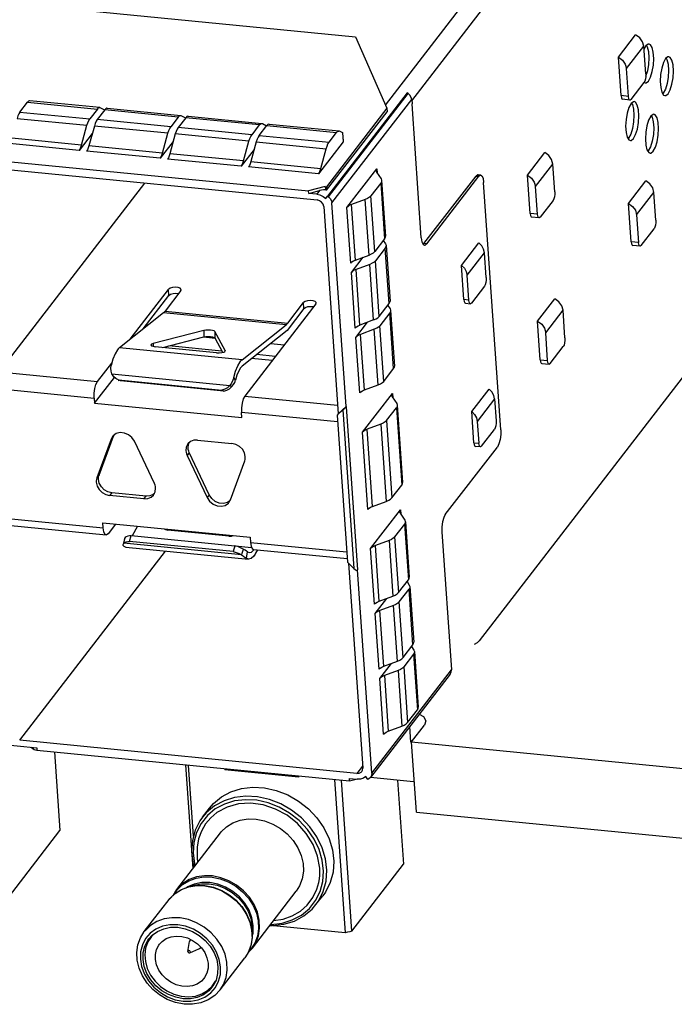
# Model space of a CAD drawing. Extents: x 0 to 1189, y 0 to 841.
# Tile 30 of 50: x 581 to 606, y 352 to 390. Entities that reach past the tile are written whole.
import ezdxf

# ---------------------------------------------------------------- set-up
doc = ezdxf.new("R2010")
doc.units = 0
doc.header["$LTSCALE"] = 65.395
doc.layers.get('0').update_dxf_attribs({"linetype": 'CONTINUOUS'})

msp = doc.modelspace()

# ---------------------------------------------------------------- linework, layer by layer
at = {"color": 7, "linetype": 'CONTINUOUS'}
for p, q in [((594.74, 386.559), (608.493, 404.393)), ((595.751, 386.725), (608.994, 403.898)), ((546.383, 393.806), (593.596, 389.178)), ((593.596, 389.178), (594.795, 386.434)), ((603.675, 388.395), (604.339, 389.256)), ((603.986, 387.956), (604.65, 388.817)), ((604.724, 387.755), (604.65, 388.817)), ((604.732, 388.826), (604.659, 388.692)), ((604.75, 388.84), (604.783, 388.789)), ((604.783, 388.789), (604.828, 388.609)), ((603.778, 386.921), (603.675, 388.395)), ((605.508, 388.355), (605.54, 388.303)), ((605.54, 388.303), (605.586, 388.123)), ((604.06, 386.894), (603.986, 387.956)), ((604.788, 387.868), (604.721, 387.651)), ((604.657, 387.423), (604.159, 386.777)), ((604.66, 387.428), (604.706, 387.407)), ((604.706, 387.407), (604.737, 387.41)), ((604.737, 387.41), (604.826, 387.48)), ((605.299, 387.235), (605.344, 387.053)), ((595.572, 387.031), (592.514, 383.066)), ((592.554, 383.037), (595.612, 387.001)), ((595.612, 387.002), (595.572, 387.031)), ((604.06, 386.894), (603.778, 386.921)), ((605.344, 387.053), (605.411, 386.945)), ((605.396, 387.012), (605.378, 386.998)), ((605.411, 386.945), (605.464, 386.921)), ((580.718, 386.292), (581.008, 386.668)), ((581.008, 386.668), (583.69, 386.405)), ((583.787, 386.464), (581.104, 386.727)), ((583.786, 386.464), (583.812, 386.456)), ((583.812, 386.456), (583.97, 386.373)), ((584.014, 386.419), (583.973, 386.378)), ((584.069, 386.436), (586.893, 386.16)), ((594.795, 386.434), (592.476, 383.428)), ((592.691, 382.803), (595.748, 386.768)), ((594.795, 386.434), (594.805, 386.295)), ((595.748, 386.768), (595.76, 386.602)), ((596.117, 381.47), (595.76, 386.602)), ((604.119, 386.752), (603.836, 386.78)), ((604.251, 386.689), (604.162, 386.619)), ((604.18, 386.633), (604.212, 386.581)), ((604.212, 386.581), (604.257, 386.401)), ((604.282, 386.691), (604.251, 386.689)), ((580.61, 386.046), (583.292, 385.783)), ((580.718, 386.292), (583.4, 386.029)), ((583.69, 386.405), (583.4, 386.029)), ((583.973, 386.378), (583.682, 386.002)), ((586.796, 386.101), (583.973, 386.378)), ((586.796, 386.101), (586.506, 385.725)), ((587.079, 386.073), (586.788, 385.697)), ((586.892, 386.16), (586.918, 386.152)), ((586.918, 386.152), (587.076, 386.068)), ((587.12, 386.115), (587.079, 386.073)), ((589.902, 385.797), (587.079, 386.073)), ((587.175, 386.132), (589.998, 385.855)), ((592.486, 383.289), (594.805, 386.295)), ((604.937, 386.147), (604.97, 386.096)), ((604.97, 386.096), (605.015, 385.915)), ((583.086, 385.025), (583.292, 385.783)), ((583.575, 385.755), (583.368, 384.997)), ((586.398, 385.479), (583.575, 385.755)), ((586.506, 385.725), (583.682, 386.002)), ((589.612, 385.42), (586.788, 385.697)), ((589.902, 385.797), (589.612, 385.42)), ((589.894, 385.393), (590.185, 385.769)), ((589.998, 385.855), (590.024, 385.848)), ((590.024, 385.848), (590.182, 385.764)), ((590.226, 385.81), (590.185, 385.769)), ((590.185, 385.769), (592.867, 385.506)), ((590.281, 385.828), (592.963, 385.565)), ((583.086, 385.025), (580.404, 385.288)), ((583.497, 385.469), (582.996, 384.82)), ((586.192, 384.72), (586.398, 385.479)), ((586.681, 385.451), (586.474, 384.693)), ((589.504, 385.174), (586.681, 385.451)), ((589.894, 385.393), (592.577, 385.13)), ((592.577, 385.13), (592.867, 385.506)), ((592.963, 385.565), (592.988, 385.557)), ((592.988, 385.557), (593.091, 385.503)), ((593.091, 385.503), (593.116, 385.143)), ((593.13, 385.184), (593.109, 385.487)), ((603.971, 385.513), (604.016, 385.331)), ((604.016, 385.331), (604.083, 385.223)), ((604.068, 385.29), (604.05, 385.276)), ((582.996, 384.82), (580.314, 385.083)), ((586.192, 384.72), (583.368, 384.997)), ((586.603, 385.164), (586.102, 384.516)), ((589.298, 384.416), (589.504, 385.174)), ((589.787, 385.146), (589.58, 384.388)), ((589.787, 385.146), (592.469, 384.884)), ((593.116, 385.143), (592.173, 383.921)), ((604.083, 385.223), (604.136, 385.199)), ((604.729, 385.027), (604.774, 384.845)), ((586.102, 384.516), (583.279, 384.792)), ((589.298, 384.416), (586.474, 384.693)), ((589.709, 384.86), (589.208, 384.211)), ((592.263, 384.125), (592.469, 384.884)), ((600.188, 383.873), (600.852, 384.734)), ((604.774, 384.845), (604.841, 384.737)), ((604.825, 384.805), (604.808, 384.79)), ((604.841, 384.737), (604.894, 384.713)), ((579.18, 384.186), (592.121, 382.918)), ((579.796, 384.439), (591.793, 383.263)), ((589.208, 384.211), (586.385, 384.488)), ((592.173, 383.921), (589.491, 384.184)), ((589.58, 384.388), (592.263, 384.125)), ((600.499, 383.434), (601.163, 384.295)), ((601.237, 383.233), (601.163, 384.295)), ((593.262, 382.631), (594.41, 384.119)), ((594.381, 384.038), (594.382, 384.03)), ((594.382, 384.03), (594.4, 383.987)), ((594.4, 383.987), (594.572, 383.725)), ((594.41, 384.119), (594.421, 383.954)), ((596.218, 381.246), (598.217, 383.838)), ((598.312, 383.828), (596.314, 381.237)), ((598.217, 383.838), (598.312, 383.828)), ((598.297, 383.886), (598.392, 383.877)), ((600.29, 382.399), (600.188, 383.873)), ((585.495, 383.567), (579.908, 376.322)), ((592.429, 383.432), (591.793, 383.263)), ((592.429, 383.432), (592.476, 383.428)), ((592.429, 383.432), (592.438, 383.313)), ((592.476, 383.428), (592.486, 383.289)), ((594.56, 383.567), (594.184, 383.078)), ((594.56, 383.567), (594.709, 381.434)), ((594.594, 383.664), (594.743, 381.531)), ((599.17, 374.104), (598.509, 383.595)), ((600.573, 382.372), (600.499, 383.434)), ((604.065, 382.787), (604.729, 383.648)), ((591.799, 383.172), (591.793, 383.263)), ((591.799, 383.172), (592.213, 383.282)), ((592.105, 383.142), (591.799, 383.172)), ((592.213, 383.282), (592.105, 383.142)), ((592.449, 382.976), (592.514, 383.066)), ((592.514, 383.066), (592.554, 383.037)), ((594.332, 380.945), (594.184, 383.078)), ((604.377, 382.348), (605.041, 383.209)), ((605.115, 382.147), (605.041, 383.209)), ((592.372, 382.67), (592.926, 374.708)), ((593.235, 374.991), (592.691, 382.803)), ((593.411, 380.498), (593.262, 382.631)), ((593.967, 382.94), (593.443, 382.746)), ((593.591, 380.613), (593.443, 382.746)), ((594.115, 380.807), (593.967, 382.94)), ((601.17, 382.901), (600.672, 382.255)), ((604.168, 381.313), (604.065, 382.787)), ((600.573, 382.372), (600.29, 382.399)), ((600.632, 382.23), (600.349, 382.258)), ((604.377, 382.348), (604.45, 381.286)), ((604.549, 381.169), (605.047, 381.815)), ((594.709, 381.434), (594.332, 380.945)), ((594.657, 381.367), (594.746, 381.233)), ((594.768, 381.172), (594.916, 379.039)), ((596.117, 381.47), (596.142, 381.315)), ((596.218, 381.246), (596.185, 381.222)), ((596.314, 381.237), (596.218, 381.246)), ((597.663, 380.408), (598.327, 381.269)), ((604.45, 381.286), (604.168, 381.313)), ((604.509, 381.145), (604.227, 381.172)), ((593.591, 380.613), (594.115, 380.807)), ((594.734, 381.075), (594.357, 380.586)), ((594.882, 378.942), (594.734, 381.075)), ((597.875, 380.031), (598.539, 380.892)), ((609.985, 381.106), (598.336, 366)), ((598.605, 379.941), (598.539, 380.892)), ((593.436, 380.139), (593.885, 380.722)), ((594.14, 380.448), (593.616, 380.254)), ((594.289, 378.315), (594.14, 380.448)), ((594.505, 378.453), (594.357, 380.586)), ((597.754, 379.098), (597.663, 380.408)), ((593.584, 378.006), (593.436, 380.139)), ((593.765, 378.121), (593.616, 380.254)), ((597.941, 379.079), (597.875, 380.031)), ((598.538, 379.608), (598.04, 378.963)), ((584.951, 377.579), (586.422, 379.486)), ((585.446, 377.971), (586.438, 379.258)), ((586.893, 379.44), (586.285, 378.651)), ((586.438, 379.258), (586.422, 379.486)), ((586.893, 379.44), (586.907, 379.481)), ((592.07, 378.932), (589.343, 375.397)), ((590.991, 378.19), (591.599, 378.979)), ((591.615, 378.751), (591.599, 378.979)), ((592.07, 378.932), (592.083, 378.973)), ((594.505, 378.453), (594.882, 378.942)), ((594.831, 378.875), (594.919, 378.741)), ((597.941, 379.079), (597.754, 379.098)), ((597.813, 378.957), (598, 378.938)), ((600.578, 378.265), (601.242, 379.126)), ((586.226, 378.59), (584.539, 377.251)), ((590.932, 378.129), (586.226, 378.59)), ((586.285, 378.651), (590.991, 378.19)), ((591.615, 378.751), (590.97, 377.915)), ((594.907, 378.583), (594.53, 378.094)), ((595.056, 376.45), (594.907, 378.583)), ((594.941, 378.68), (595.09, 376.547)), ((600.889, 377.826), (601.553, 378.687)), ((601.627, 377.625), (601.553, 378.687)), ((589.245, 376.79), (590.932, 378.129)), ((593.609, 377.647), (594.059, 378.23)), ((594.289, 378.315), (593.765, 378.121)), ((600.681, 376.791), (600.578, 378.265)), ((587.775, 377.909), (585.831, 377.41)), ((587.775, 377.909), (587.776, 377.665)), ((588.592, 377.139), (588.195, 377.868)), ((588.195, 377.868), (588.196, 377.624)), ((590.97, 377.915), (589.246, 376.546)), ((594.314, 377.956), (593.79, 377.762)), ((593.938, 375.629), (593.79, 377.762)), ((594.462, 375.823), (594.314, 377.956)), ((594.679, 375.961), (594.53, 378.094)), ((600.963, 376.764), (600.889, 377.826)), ((585.831, 377.41), (585.832, 377.303)), ((586.2, 377.26), (587.776, 377.665)), ((587.776, 377.665), (588.196, 377.623)), ((588.196, 377.624), (588.496, 377.074)), ((590.339, 377.414), (590.859, 377.363)), ((593.758, 375.514), (593.609, 377.647)), ((589.245, 376.79), (584.539, 377.251)), ((585.825, 377.304), (585.914, 377.288)), ((588.255, 377.059), (585.914, 377.288)), ((588.471, 377.12), (586.43, 377.32)), ((588.595, 377.128), (588.592, 377.139)), ((588.592, 377.139), (588.592, 377.128)), ((590.517, 376.919), (589.804, 376.989)), ((601.062, 376.647), (601.56, 377.293)), ((583.696, 375.951), (584.243, 376.66)), ((590.39, 376.755), (589.606, 376.832)), ((600.681, 376.791), (600.963, 376.764)), ((600.739, 376.65), (601.022, 376.623)), ((579.908, 376.322), (583.696, 375.951)), ((584.248, 376.243), (588.773, 375.799)), ((594.679, 375.961), (595.056, 376.45)), ((583.582, 375.123), (584.346, 376.114)), ((584.496, 376.015), (584.442, 376.039)), ((584.494, 376.012), (584.52, 375.998)), ((584.496, 376.015), (588.468, 375.626)), ((584.574, 375.974), (584.522, 376.002)), ((588.547, 375.585), (584.574, 375.974)), ((588.838, 375.895), (588.773, 375.799)), ((588.99, 376.004), (588.924, 376.109)), ((588.961, 375.92), (588.99, 376.004)), ((579.78, 375.692), (583.568, 375.321)), ((588.468, 375.626), (588.547, 375.585)), ((588.547, 375.585), (588.659, 375.616)), ((588.659, 375.616), (588.763, 375.676)), ((588.773, 375.799), (588.684, 375.717)), ((588.763, 375.676), (588.851, 375.759)), ((593.863, 374.01), (595.01, 375.498)), ((593.938, 375.629), (594.462, 375.823)), ((595.01, 375.498), (595.021, 375.334)), ((598.054, 374.8), (598.718, 375.661)), ((583.568, 375.321), (583.582, 375.123)), ((583.582, 375.123), (589.229, 374.57)), ((589.343, 375.397), (592.902, 375.048)), ((594.982, 375.417), (594.983, 375.409)), ((594.983, 375.409), (595, 375.366)), ((595, 375.366), (595.173, 375.105)), ((598.929, 375.284), (598.265, 374.423)), ((598.929, 375.284), (598.988, 374.447)), ((592.906, 374.406), (589.216, 374.768)), ((589.229, 374.57), (589.216, 374.768)), ((592.888, 374.659), (593.109, 374.862)), ((592.926, 374.708), (592.888, 374.659)), ((593.235, 374.991), (592.926, 374.708)), ((593.109, 374.862), (593.533, 368.78)), ((593.235, 374.991), (593.23, 374.985)), ((593.23, 374.985), (593.666, 368.724)), ((594.784, 374.457), (595.16, 374.946)), ((595.16, 374.946), (595.367, 371.983)), ((595.194, 375.043), (595.401, 372.08)), ((598.137, 373.604), (598.054, 374.8)), ((592.888, 374.659), (593.28, 369.029)), ((594.784, 374.457), (594.99, 371.495)), ((598.265, 374.423), (598.324, 373.586)), ((594.069, 371.047), (593.863, 374.01)), ((594.567, 374.319), (594.043, 374.125)), ((594.249, 371.163), (594.043, 374.125)), ((594.567, 374.319), (594.773, 371.356)), ((598.422, 373.469), (598.92, 374.115)), ((584.221, 373.748), (583.672, 372.255)), ((583.755, 372.363), (584.304, 373.856)), ((584.304, 373.856), (584.221, 373.748)), ((584.275, 373.846), (584.221, 373.748)), ((584.298, 373.873), (584.275, 373.846)), ((584.304, 373.856), (584.323, 373.89)), ((585.879, 372.039), (585.113, 373.661)), ((587.185, 373.544), (587.218, 373.61)), ((587.537, 373.708), (588.852, 373.58)), ((598.137, 373.604), (598.324, 373.586)), ((587.218, 373.23), (587.135, 373.122)), ((587.171, 373.404), (587.185, 373.544)), ((587.984, 371.608), (587.218, 373.23)), ((597.038, 370.85), (599.035, 373.44)), ((598.382, 373.444), (598.196, 373.463)), ((587.135, 373.122), (587.901, 371.5)), ((588.793, 371.413), (589.342, 372.906)), ((583.755, 372.363), (583.672, 372.255)), ((584.245, 371.689), (584.162, 371.581)), ((585.56, 371.56), (584.245, 371.689)), ((594.99, 371.495), (595.367, 371.983)), ((585.477, 371.452), (584.162, 371.581)), ((585.477, 371.452), (585.56, 371.56)), ((585.879, 371.659), (585.836, 371.62)), ((587.984, 371.608), (587.901, 371.5)), ((588.774, 371.378), (588.679, 371.311)), ((588.739, 371.315), (588.793, 371.413)), ((594.249, 371.163), (594.773, 371.356)), ((594.173, 369.544), (595.321, 371.031)), ((595.293, 370.95), (595.294, 370.942)), ((595.294, 370.942), (595.311, 370.9)), ((595.321, 371.031), (595.332, 370.867)), ((580.127, 370.707), (583.915, 370.336)), ((595.311, 370.9), (595.484, 370.638)), ((595.505, 370.576), (595.654, 368.444)), ((580.238, 370.44), (584.027, 370.069)), ((583.902, 370.534), (589.549, 369.98)), ((583.915, 370.336), (583.902, 370.534)), ((584.389, 370.486), (584.102, 370.115)), ((585.226, 370.404), (585.025, 370.036)), ((586.257, 370.303), (586.299, 370.273)), ((586.299, 370.273), (586.388, 370.251)), ((586.307, 370.265), (586.327, 370.284)), ((588.729, 370.022), (586.388, 370.251)), ((586.89, 370.202), (586.918, 370.238)), ((595.471, 370.479), (595.095, 369.991)), ((595.471, 370.479), (595.62, 368.346)), ((596.903, 370.185), (597.272, 364.889)), ((584.703, 369.82), (584.687, 369.752)), ((584.701, 369.748), (584.713, 369.794)), ((584.726, 369.921), (584.703, 369.82)), ((584.713, 369.794), (584.725, 369.838)), ((584.725, 369.838), (584.737, 369.882)), ((584.737, 369.882), (584.76, 369.969)), ((584.741, 369.779), (584.794, 369.801)), ((584.927, 369.821), (584.987, 370.041)), ((588.9, 369.432), (584.927, 369.821)), ((584.987, 370.041), (588.96, 369.652)), ((589.549, 369.98), (589.563, 369.783)), ((594.878, 369.852), (594.354, 369.659)), ((594.878, 369.852), (595.026, 367.719)), ((595.095, 369.991), (595.243, 367.858)), ((580.711, 362.189), (586.309, 369.448)), ((584.676, 369.702), (584.701, 369.748)), ((584.701, 369.748), (584.741, 369.779)), ((589.225, 369.305), (584.701, 369.748)), ((584.701, 369.634), (584.784, 369.597)), ((584.784, 369.597), (589.49, 369.136)), ((588.96, 369.652), (588.9, 369.432)), ((588.971, 369.649), (589.609, 369.587)), ((589.358, 369.482), (589.285, 369.525)), ((589.407, 369.173), (589.448, 369.418)), ((589.448, 369.418), (589.514, 369.389)), ((589.563, 369.783), (593.253, 369.421)), ((589.674, 369.515), (593.271, 369.162)), ((589.674, 369.486), (589.694, 369.513)), ((589.833, 369.499), (589.761, 369.369)), ((594.322, 367.411), (594.173, 369.544)), ((594.502, 367.526), (594.354, 369.659)), ((589.238, 369.35), (589.225, 369.305)), ((589.49, 369.136), (589.407, 369.173)), ((593.533, 368.78), (593.28, 369.029)), ((593.324, 368.985), (593.872, 361.125)), ((593.666, 368.724), (593.671, 368.73)), ((594.214, 360.924), (593.671, 368.73)), ((595.243, 367.858), (595.62, 368.346)), ((595.569, 368.28), (595.657, 368.146)), ((595.268, 367.499), (595.645, 367.987)), ((595.793, 365.854), (595.645, 367.987)), ((595.679, 368.084), (595.827, 365.952)), ((594.347, 367.052), (594.796, 367.634)), ((594.502, 367.526), (595.026, 367.719)), ((595.051, 367.36), (594.527, 367.167)), ((594.676, 365.034), (594.527, 367.167)), ((595.2, 365.227), (595.051, 367.36)), ((595.417, 365.366), (595.268, 367.499)), ((594.495, 364.919), (594.347, 367.052)), ((595.417, 365.366), (595.793, 365.854)), ((595.742, 365.788), (595.831, 365.654)), ((595.818, 365.495), (595.442, 365.007)), ((595.818, 365.495), (595.967, 363.362)), ((595.852, 365.592), (596.001, 363.46)), ((594.214, 360.924), (597.272, 364.889)), ((594.52, 364.56), (594.97, 365.142)), ((594.676, 365.034), (595.2, 365.227)), ((595.442, 365.007), (595.59, 362.874)), ((597.274, 365.049), (597.262, 365.032)), ((597.227, 364.733), (594.169, 360.768)), ((594.669, 362.427), (594.52, 364.56)), ((595.225, 364.868), (594.701, 364.675)), ((594.701, 364.675), (594.849, 362.542)), ((595.225, 364.868), (595.373, 362.735)), ((595.59, 362.874), (595.967, 363.362)), ((594.849, 362.542), (595.373, 362.735)), ((595.712, 362.125), (595.671, 362.716)), ((595.742, 362.127), (596.24, 362.773)), ((596.296, 362.935), (596.24, 362.773)), ((579.852, 362.05), (581.365, 361.902)), ((593.648, 360.921), (580.711, 362.189)), ((581.155, 361.922), (581.229, 361.858)), ((581.225, 361.916), (581.229, 361.858)), ((581.365, 361.902), (581.371, 361.811)), ((595.742, 362.127), (610.309, 360.7)), ((595.93, 359.434), (595.742, 362.127)), ((581.313, 361.82), (581.371, 361.811)), ((581.371, 361.811), (593.368, 360.635)), ((582.041, 361.745), (582.252, 358.724)), ((587.074, 361.252), (587.351, 357.264)), ((587.38, 358.511), (587.19, 361.24)), ((588.577, 361.104), (588.581, 361.053)), ((588.581, 361.053), (588.617, 361.1)), ((593.865, 361.202), (593.648, 360.921)), ((591.404, 360.776), (588.581, 361.053)), ((591.401, 360.828), (591.404, 360.776)), ((593.362, 360.726), (593.66, 360.697)), ((593.368, 360.635), (593.362, 360.726)), ((594.072, 360.692), (593.991, 360.799)), ((594.169, 360.768), (594.109, 360.714)), ((595.818, 360.602), (594.169, 360.764)), ((592.787, 360.692), (593.197, 354.804)), ((593.454, 354.872), (593.05, 360.666)), ((593.368, 360.635), (593.617, 360.701)), ((593.784, 360.7), (593.66, 360.697)), ((594.109, 360.714), (594.072, 360.692)), ((595.204, 360.663), (595.428, 357.433)), ((587.722, 359.243), (587.988, 359.588)), ((595.93, 359.434), (660.606, 353.095)), ((580.277, 356.164), (582.252, 358.724)), ((586.733, 356.463), (588.413, 358.642)), ((593.454, 354.872), (595.428, 357.433)), ((586.469, 356.118), (586.673, 356.317)), ((586.605, 356.254), (586.733, 356.463)), ((586.655, 356.302), (586.757, 356.457)), ((588.141, 356.554), (588.461, 356.433)), ((589.64, 354.222), (591.32, 356.401)), ((592.077, 355.885), (592.343, 356.229)), ((585.492, 354.853), (586.441, 356.084)), ((586.441, 356.084), (586.469, 356.118)), ((592.077, 355.885), (592.176, 356.025)), ((593.197, 354.804), (590.307, 355.088)), ((585.671, 354.577), (585.794, 354.712)), ((585.736, 354.63), (585.807, 354.721)), ((587.164, 354.091), (587.225, 354.468)), ((587.263, 354.554), (587.26, 354.551)), ((587.264, 354.554), (587.26, 354.551)), ((587.164, 354.091), (587.163, 354.081)), ((587.236, 354.035), (587.586, 354.19)), ((587.656, 354.245), (587.659, 354.252)), ((587.66, 354.251), (587.656, 354.245)), ((589.495, 354.083), (589.348, 353.843)), ((589.64, 354.222), (589.476, 354.052)), ((588.398, 352.612), (589.348, 353.843)), ((588.095, 352.76), (588.12, 352.792)), ((588.12, 352.792), (588.219, 352.949)), ((587.914, 352.589), (588.095, 352.76))]:
    msp.add_line(p, q, dxfattribs=at)
for points in [[(604.65, 388.817), (604.603, 388.99), (604.495, 389.143), (604.339, 389.256)], [(604.852, 388.899), (604.821, 388.897), (604.732, 388.826)], [(604.826, 387.48), (604.909, 387.632), (604.975, 387.846), (605.018, 388.094), (605.032, 388.351), (605.017, 388.585), (604.972, 388.767), (604.905, 388.875), (604.852, 388.899)], [(603.675, 388.395), (603.831, 388.282), (603.939, 388.129), (603.986, 387.956)], [(604.828, 388.609), (604.844, 388.376), (604.83, 388.118), (604.788, 387.868)], [(605.49, 388.341), (605.407, 388.189), (605.341, 387.975), (605.298, 387.727), (605.284, 387.469), (605.299, 387.235)], [(605.61, 388.414), (605.579, 388.411), (605.49, 388.341)], [(605.584, 386.994), (605.666, 387.146), (605.733, 387.36), (605.776, 387.608), (605.79, 387.866), (605.774, 388.1), (605.73, 388.282), (605.662, 388.39), (605.61, 388.414)], [(605.586, 388.123), (605.602, 387.89), (605.588, 387.632), (605.546, 387.382), (605.479, 387.165), (605.396, 387.012)], [(604.724, 387.755), (604.724, 387.66), (604.711, 387.564), (604.688, 387.482), (604.657, 387.423)], [(595.748, 386.768), (595.728, 386.854), (595.681, 386.935), (595.612, 387.002)], [(603.778, 386.921), (603.79, 386.843), (603.813, 386.794), (603.836, 386.78)], [(604.119, 386.752), (604.095, 386.766), (604.073, 386.815), (604.06, 386.894)], [(605.464, 386.921), (605.495, 386.924), (605.584, 386.994)], [(581.104, 386.727), (581.09, 386.727), (581.049, 386.71), (581.008, 386.668)], [(583.69, 386.405), (583.731, 386.447), (583.772, 386.464), (583.786, 386.464)], [(584.069, 386.436), (584.055, 386.436), (584.014, 386.419)], [(604.162, 386.619), (604.079, 386.467), (604.013, 386.253), (603.97, 386.005), (603.955, 385.747), (603.971, 385.513)], [(604.159, 386.777), (604.125, 386.753), (604.119, 386.752)], [(604.256, 385.272), (604.338, 385.424), (604.405, 385.638), (604.448, 385.886), (604.462, 386.143), (604.446, 386.378), (604.402, 386.559), (604.334, 386.667), (604.282, 386.691)], [(580.718, 386.292), (580.678, 386.229), (580.642, 386.145), (580.61, 386.046)], [(586.796, 386.101), (586.837, 386.142), (586.878, 386.159), (586.892, 386.16)], [(587.175, 386.132), (587.161, 386.132), (587.12, 386.115)], [(604.257, 386.401), (604.274, 386.168), (604.26, 385.91), (604.218, 385.66), (604.151, 385.443), (604.068, 385.29)], [(604.92, 386.133), (604.837, 385.981), (604.77, 385.767), (604.728, 385.519), (604.713, 385.261), (604.729, 385.027)], [(605.04, 386.206), (605.009, 386.203), (604.92, 386.133)], [(605.014, 384.786), (605.096, 384.938), (605.163, 385.152), (605.205, 385.4), (605.22, 385.658), (605.204, 385.892), (605.16, 386.074), (605.092, 386.182), (605.04, 386.206)], [(583.292, 385.783), (583.324, 385.882), (583.361, 385.966), (583.4, 386.029)], [(583.682, 386.002), (583.643, 385.938), (583.606, 385.855), (583.575, 385.755)], [(586.398, 385.479), (586.43, 385.578), (586.466, 385.661), (586.506, 385.725)], [(586.788, 385.697), (586.749, 385.634), (586.712, 385.55), (586.681, 385.451)], [(589.902, 385.797), (589.943, 385.838), (589.984, 385.855), (589.998, 385.855)], [(590.281, 385.828), (590.267, 385.827), (590.226, 385.81)], [(605.015, 385.915), (605.032, 385.682), (605.018, 385.425), (604.976, 385.174), (604.908, 384.957), (604.825, 384.805)], [(589.504, 385.174), (589.536, 385.274), (589.572, 385.357), (589.612, 385.42)], [(589.894, 385.393), (589.855, 385.329), (589.818, 385.246), (589.787, 385.146)], [(592.867, 385.506), (592.908, 385.547), (592.949, 385.564), (592.963, 385.565)], [(593.108, 385.487), (593.107, 385.491), (593.091, 385.503)], [(582.996, 384.82), (583.029, 384.873), (583.06, 384.942), (583.086, 385.025)], [(583.368, 384.997), (583.342, 384.914), (583.312, 384.845), (583.279, 384.792)], [(592.469, 384.884), (592.501, 384.983), (592.537, 385.066), (592.577, 385.13)], [(593.116, 385.143), (593.129, 385.172), (593.13, 385.184)], [(604.136, 385.199), (604.167, 385.202), (604.256, 385.272)], [(586.102, 384.516), (586.135, 384.568), (586.166, 384.638), (586.192, 384.72)], [(586.474, 384.693), (586.448, 384.61), (586.418, 384.541), (586.385, 384.488)], [(601.163, 384.295), (601.116, 384.468), (601.008, 384.621), (600.852, 384.734)], [(604.894, 384.713), (604.925, 384.716), (605.014, 384.786)], [(589.208, 384.211), (589.241, 384.264), (589.272, 384.333), (589.298, 384.416)], [(589.58, 384.388), (589.554, 384.306), (589.524, 384.236), (589.491, 384.184)], [(592.173, 383.921), (592.206, 383.973), (592.236, 384.043), (592.263, 384.125)], [(594.41, 384.119), (594.386, 384.074), (594.381, 384.038)], [(598.296, 383.886), (598.283, 383.886), (598.217, 383.838)], [(598.312, 383.828), (598.378, 383.876), (598.392, 383.877)], [(598.392, 383.877), (598.439, 383.849), (598.485, 383.75), (598.509, 383.595)], [(600.188, 383.873), (600.344, 383.76), (600.452, 383.607), (600.499, 383.434)], [(594.594, 383.664), (594.589, 383.62), (594.56, 383.567)], [(594.572, 383.725), (594.593, 383.674), (594.594, 383.664)], [(605.041, 383.209), (604.994, 383.382), (604.885, 383.535), (604.729, 383.648)], [(592.105, 383.142), (592.229, 383.115), (592.346, 383.058), (592.449, 382.976)], [(592.438, 383.313), (592.365, 383.309), (592.29, 383.299), (592.213, 383.282)], [(592.486, 383.289), (592.47, 383.297), (592.454, 383.305), (592.438, 383.313)], [(592.554, 383.037), (592.624, 382.97), (592.671, 382.89), (592.691, 382.803)], [(594.184, 383.078), (594.131, 383.027), (594.058, 382.98), (593.967, 382.94)], [(601.237, 383.233), (601.237, 383.138), (601.224, 383.042), (601.2, 382.96), (601.17, 382.901)], [(592.372, 382.67), (592.347, 382.758), (592.292, 382.836), (592.213, 382.891), (592.121, 382.918)], [(593.443, 382.746), (593.367, 382.713), (593.306, 382.674), (593.262, 382.631)], [(604.065, 382.787), (604.221, 382.674), (604.33, 382.521), (604.377, 382.348)], [(600.29, 382.399), (600.303, 382.321), (600.326, 382.272), (600.349, 382.258)], [(600.632, 382.23), (600.608, 382.244), (600.585, 382.293), (600.573, 382.372)], [(600.672, 382.255), (600.638, 382.231), (600.632, 382.23)], [(605.115, 382.147), (605.114, 382.052), (605.101, 381.957), (605.078, 381.874), (605.047, 381.815)], [(594.709, 381.434), (594.737, 381.487), (594.743, 381.531)], [(594.768, 381.172), (594.762, 381.128), (594.734, 381.075)], [(594.746, 381.233), (594.767, 381.182), (594.768, 381.172)], [(596.142, 381.315), (596.188, 381.216), (596.234, 381.188)], [(596.234, 381.188), (596.248, 381.189), (596.314, 381.237)], [(598.539, 380.892), (598.507, 381.03), (598.435, 381.16), (598.327, 381.269)], [(604.168, 381.313), (604.18, 381.235), (604.203, 381.186), (604.227, 381.172)], [(604.509, 381.145), (604.486, 381.159), (604.463, 381.207), (604.45, 381.286)], [(604.549, 381.169), (604.516, 381.145), (604.509, 381.145)], [(594.115, 380.807), (594.207, 380.847), (594.28, 380.894), (594.332, 380.945)], [(593.411, 380.498), (593.454, 380.541), (593.515, 380.58), (593.591, 380.613)], [(594.357, 380.586), (594.305, 380.535), (594.232, 380.488), (594.14, 380.448)], [(597.663, 380.408), (597.771, 380.299), (597.843, 380.169), (597.875, 380.031)], [(593.616, 380.254), (593.54, 380.221), (593.479, 380.182), (593.436, 380.139)], [(598.605, 379.941), (598.605, 379.846), (598.592, 379.75), (598.569, 379.667), (598.538, 379.608)], [(586.907, 379.481), (586.905, 379.49), (586.868, 379.533), (586.79, 379.563), (586.687, 379.573), (586.578, 379.562), (586.483, 379.531), (586.422, 379.486)], [(586.438, 379.258), (586.499, 379.303), (586.592, 379.334), (586.701, 379.345), (586.806, 379.335), (586.811, 379.333)], [(592.083, 378.973), (592.082, 378.982), (592.045, 379.026), (591.967, 379.055), (591.864, 379.066), (591.754, 379.054), (591.66, 379.024), (591.599, 378.979)], [(594.882, 378.942), (594.911, 378.995), (594.916, 379.039)], [(597.754, 379.098), (597.767, 379.02), (597.79, 378.971), (597.813, 378.957)], [(598, 378.938), (597.977, 378.952), (597.954, 379.001), (597.941, 379.079)], [(598.04, 378.963), (598.007, 378.939), (598, 378.938)], [(601.553, 378.687), (601.507, 378.86), (601.398, 379.013), (601.242, 379.126)], [(586.285, 378.651), (586.266, 378.628), (586.246, 378.607), (586.226, 378.59)], [(591.615, 378.751), (591.676, 378.796), (591.77, 378.826), (591.88, 378.838), (591.983, 378.827), (591.987, 378.826)], [(594.941, 378.68), (594.936, 378.636), (594.907, 378.583)], [(594.919, 378.741), (594.94, 378.69), (594.941, 378.68)], [(590.932, 378.129), (590.952, 378.146), (590.972, 378.167), (590.991, 378.19)], [(593.584, 378.006), (593.628, 378.049), (593.689, 378.088), (593.765, 378.121)], [(594.289, 378.315), (594.38, 378.355), (594.453, 378.402), (594.505, 378.453)], [(600.578, 378.265), (600.734, 378.152), (600.843, 377.999), (600.889, 377.826)], [(588.03, 377.924), (587.941, 377.928), (587.852, 377.923), (587.775, 377.909)], [(588.195, 377.868), (588.166, 377.892), (588.109, 377.911), (588.03, 377.924)], [(593.79, 377.762), (593.714, 377.729), (593.653, 377.69), (593.609, 377.647)], [(594.53, 378.094), (594.478, 378.043), (594.405, 377.996), (594.314, 377.956)], [(585.831, 377.41), (585.769, 377.385), (585.746, 377.355)], [(585.746, 377.355), (585.766, 377.328), (585.825, 377.304)], [(587.776, 377.665), (587.853, 377.679), (587.942, 377.684), (588.031, 377.68)], [(588.031, 377.68), (588.11, 377.668), (588.167, 377.648), (588.196, 377.624)], [(601.627, 377.625), (601.627, 377.53), (601.614, 377.435), (601.591, 377.352), (601.56, 377.293)], [(584.465, 377.174), (584.372, 377.021), (584.288, 376.816), (584.218, 376.571)], [(584.539, 377.251), (584.514, 377.229), (584.49, 377.204), (584.465, 377.174)], [(588.255, 377.059), (588.359, 377.055), (588.459, 377.064)], [(588.459, 377.064), (588.539, 377.083), (588.586, 377.109), (588.595, 377.128)], [(588.924, 376.109), (588.994, 376.355), (589.078, 376.56), (589.171, 376.713)], [(589.171, 376.713), (589.196, 376.743), (589.22, 376.768), (589.245, 376.79)], [(600.681, 376.791), (600.693, 376.713), (600.716, 376.664), (600.74, 376.65)], [(601.022, 376.623), (600.999, 376.637), (600.976, 376.685), (600.963, 376.764)], [(601.062, 376.647), (601.029, 376.623), (601.022, 376.623)], [(584.248, 376.243), (584.214, 376.349), (584.204, 376.46), (584.218, 376.571)], [(584.442, 376.039), (584.397, 376.066), (584.316, 376.139), (584.248, 376.243)], [(589.187, 376.485), (589.113, 376.363), (589.046, 376.2), (588.99, 376.004)], [(589.246, 376.546), (589.226, 376.529), (589.207, 376.509), (589.187, 376.485)], [(595.056, 376.45), (595.084, 376.503), (595.09, 376.547)], [(583.568, 375.321), (583.569, 375.501), (583.593, 375.682), (583.638, 375.839), (583.696, 375.951)], [(588.924, 376.109), (588.889, 376.001), (588.838, 375.895)], [(588.851, 375.759), (588.915, 375.837), (588.961, 375.92)], [(594.462, 375.823), (594.554, 375.863), (594.627, 375.91), (594.679, 375.961)], [(588.684, 375.717), (588.581, 375.658), (588.468, 375.626)], [(588.773, 375.799), (588.789, 375.791), (588.806, 375.784), (588.822, 375.775)], [(588.822, 375.775), (588.831, 375.77), (588.841, 375.764), (588.851, 375.759)], [(593.758, 375.514), (593.801, 375.557), (593.862, 375.596), (593.938, 375.629)], [(595.01, 375.498), (594.986, 375.454), (594.982, 375.417)], [(598.929, 375.284), (598.898, 375.422), (598.825, 375.552), (598.718, 375.661)], [(589.343, 375.397), (589.285, 375.286), (589.241, 375.128), (589.216, 374.947), (589.216, 374.768)], [(595.173, 375.105), (595.193, 375.053), (595.194, 375.043)], [(593.109, 374.862), (593.146, 374.897), (593.181, 374.932), (593.211, 374.963), (593.23, 374.985)], [(595.194, 375.043), (595.189, 374.999), (595.16, 374.946)], [(598.054, 374.8), (598.161, 374.691), (598.234, 374.561), (598.265, 374.423)], [(594.784, 374.457), (594.732, 374.406), (594.658, 374.359), (594.567, 374.319)], [(598.988, 374.447), (598.987, 374.352), (598.975, 374.256), (598.951, 374.173), (598.92, 374.115)], [(585.113, 373.661), (585.017, 373.802), (584.884, 373.912), (584.728, 373.977), (584.567, 373.993), (584.418, 373.957), (584.298, 373.873)], [(594.043, 374.125), (593.967, 374.092), (593.906, 374.053), (593.863, 374.01)], [(599.17, 374.104), (599.169, 373.916), (599.144, 373.724), (599.097, 373.557), (599.035, 373.44)], [(587.537, 373.708), (587.39, 373.7), (587.261, 373.648), (587.165, 373.562)], [(589.365, 373.074), (589.332, 373.218), (589.254, 373.353), (589.141, 373.464), (589.003, 373.542), (588.852, 373.58)], [(598.137, 373.604), (598.149, 373.526), (598.172, 373.477), (598.196, 373.463)], [(598.382, 373.444), (598.359, 373.458), (598.336, 373.507), (598.324, 373.586)], [(587.165, 373.562), (587.102, 373.437), (587.088, 373.297)], [(587.088, 373.297), (587.096, 373.238), (587.112, 373.179), (587.135, 373.122)], [(587.218, 373.23), (587.195, 373.287), (587.179, 373.346), (587.171, 373.404)], [(598.422, 373.469), (598.389, 373.445), (598.382, 373.444)], [(589.342, 372.906), (589.358, 372.959), (589.365, 373.016), (589.365, 373.074)], [(583.672, 372.255), (583.656, 372.201), (583.649, 372.145), (583.649, 372.087)], [(583.649, 372.087), (583.682, 371.943), (583.76, 371.808), (583.873, 371.697), (584.011, 371.618), (584.162, 371.581)], [(583.732, 372.195), (583.732, 372.253), (583.739, 372.309), (583.755, 372.363)], [(584.245, 371.689), (584.094, 371.726), (583.956, 371.804), (583.843, 371.916), (583.765, 372.05), (583.732, 372.195)], [(595.367, 371.983), (595.395, 372.037), (595.401, 372.08)], [(585.849, 371.599), (585.912, 371.724), (585.926, 371.864)], [(585.926, 371.864), (585.918, 371.923), (585.902, 371.981), (585.879, 372.039)], [(585.477, 371.452), (585.624, 371.46), (585.753, 371.512), (585.849, 371.599)], [(585.836, 371.62), (585.707, 371.568), (585.56, 371.56)], [(587.901, 371.5), (587.997, 371.358), (588.13, 371.249), (588.286, 371.183), (588.447, 371.168), (588.596, 371.203), (588.716, 371.288), (588.739, 371.315)], [(588.679, 371.311), (588.53, 371.275), (588.369, 371.291), (588.213, 371.357), (588.08, 371.466), (587.984, 371.608)], [(594.773, 371.356), (594.865, 371.396), (594.938, 371.443), (594.99, 371.495)], [(594.069, 371.047), (594.112, 371.09), (594.173, 371.129), (594.249, 371.163)], [(595.321, 371.031), (595.297, 370.987), (595.293, 370.95)], [(595.505, 370.576), (595.5, 370.533), (595.471, 370.479)], [(595.484, 370.638), (595.504, 370.586), (595.505, 370.576)], [(597.038, 370.85), (596.976, 370.733), (596.929, 370.566), (596.904, 370.374), (596.903, 370.185)], [(584.027, 370.069), (583.982, 370.095), (583.939, 370.188), (583.915, 370.336)], [(584.102, 370.115), (584.039, 370.069), (584.027, 370.069)], [(584.76, 369.969), (584.731, 369.935), (584.726, 369.921)], [(584.987, 370.041), (584.917, 370.036), (584.854, 370.021), (584.8, 369.999), (584.76, 369.969)], [(584.794, 369.801), (584.857, 369.815), (584.927, 369.821)], [(588.729, 370.022), (588.833, 370.025), (588.901, 370.044)], [(595.095, 369.991), (595.043, 369.939), (594.969, 369.893), (594.878, 369.852)], [(584.701, 369.634), (584.677, 369.667), (584.676, 369.702)], [(588.9, 369.432), (589.014, 369.401), (589.125, 369.358), (589.225, 369.305)], [(589.285, 369.525), (589.185, 369.578), (589.074, 369.621), (588.96, 369.652)], [(589.263, 369.439), (589.251, 369.395), (589.238, 369.35)], [(589.285, 369.525), (589.278, 369.496), (589.27, 369.468), (589.263, 369.439)], [(589.448, 369.418), (589.412, 369.445), (589.358, 369.482)], [(589.514, 369.389), (589.597, 369.411), (589.674, 369.486)], [(589.563, 369.783), (589.586, 369.634), (589.63, 369.542), (589.674, 369.515)], [(594.354, 369.659), (594.278, 369.625), (594.217, 369.586), (594.173, 369.544)], [(589.225, 369.305), (589.301, 369.253), (589.362, 369.208), (589.407, 369.173)], [(589.69, 369.258), (589.593, 369.164), (589.49, 369.136)], [(589.761, 369.369), (589.738, 369.328), (589.714, 369.291), (589.69, 369.258)], [(593.533, 368.78), (593.574, 368.745), (593.613, 368.722), (593.645, 368.715), (593.666, 368.724)], [(595.62, 368.346), (595.649, 368.4), (595.654, 368.444)], [(595.679, 368.084), (595.674, 368.041), (595.645, 367.987)], [(595.657, 368.146), (595.678, 368.094), (595.679, 368.084)], [(594.322, 367.411), (594.365, 367.453), (594.426, 367.492), (594.502, 367.526)], [(595.026, 367.719), (595.118, 367.76), (595.191, 367.807), (595.243, 367.858)], [(594.527, 367.167), (594.451, 367.133), (594.39, 367.094), (594.347, 367.052)], [(595.268, 367.499), (595.216, 367.447), (595.143, 367.401), (595.051, 367.36)], [(595.793, 365.854), (595.822, 365.908), (595.827, 365.952)], [(595.831, 365.654), (595.851, 365.602), (595.852, 365.592)], [(598.336, 366), (598.257, 365.925), (598.139, 365.87)], [(595.2, 365.227), (595.291, 365.268), (595.365, 365.315), (595.417, 365.366)], [(595.852, 365.592), (595.847, 365.549), (595.818, 365.495)], [(594.495, 364.919), (594.539, 364.961), (594.6, 365), (594.676, 365.034)], [(595.442, 365.007), (595.39, 364.955), (595.316, 364.909), (595.225, 364.868)], [(597.227, 364.733), (597.263, 364.805), (597.272, 364.889)], [(594.701, 364.675), (594.625, 364.641), (594.564, 364.602), (594.52, 364.56)], [(595.967, 363.362), (595.996, 363.416), (596.001, 363.46)], [(596.037, 363.19), (596.199, 363.105), (596.296, 362.935)], [(595.373, 362.735), (595.465, 362.776), (595.538, 362.823), (595.59, 362.874)], [(594.669, 362.427), (594.712, 362.469), (594.773, 362.508), (594.849, 362.542)], [(581.229, 361.858), (581.265, 361.837), (581.313, 361.82)], [(593.833, 360.994), (593.859, 361.039), (593.872, 361.125)], [(593.648, 360.921), (593.739, 360.929), (593.813, 360.971), (593.833, 360.994)], [(593.991, 360.799), (593.897, 360.735), (593.784, 360.7)], [(594.214, 360.924), (594.206, 360.84), (594.169, 360.768)], [(587.988, 359.588), (588.14, 359.762), (588.452, 360.021), (588.816, 360.215), (589.221, 360.339), (589.655, 360.39), (590.104, 360.365), (590.555, 360.265), (590.995, 360.094)], [(588.955, 359.995), (588.55, 359.871), (588.186, 359.676)], [(590.729, 359.749), (590.29, 359.92), (589.839, 360.02), (589.389, 360.045), (588.955, 359.995)], [(590.995, 360.094), (591.409, 359.856), (591.785, 359.559), (592.113, 359.212), (592.381, 358.826), (592.581, 358.411), (592.709, 357.982), (592.759, 357.55), (592.73, 357.129), (592.623, 356.731), (592.442, 356.37), (592.343, 356.229)], [(588.565, 359.743), (588.212, 359.555), (587.912, 359.304), (587.671, 359.001), (587.497, 358.653), (587.395, 358.271), (587.368, 357.867), (587.416, 357.452), (587.438, 357.377)], [(588.186, 359.676), (587.874, 359.418), (587.722, 359.243)], [(590.666, 359.627), (590.243, 359.792), (589.807, 359.888), (589.374, 359.912), (588.957, 359.864), (588.565, 359.743)], [(592.236, 356.39), (592.338, 356.771), (592.366, 357.175), (592.318, 357.59), (592.196, 358.003), (592.002, 358.403), (591.746, 358.773), (591.431, 359.109), (591.067, 359.396), (590.666, 359.627)], [(592.464, 356.784), (592.493, 357.205), (592.443, 357.637), (592.316, 358.067), (592.115, 358.481), (591.847, 358.868), (591.52, 359.215), (591.143, 359.512), (590.729, 359.749)], [(587.722, 359.243), (587.623, 359.103), (587.442, 358.741), (587.335, 358.344), (587.307, 357.923), (587.357, 357.491), (587.404, 357.332)], [(588.414, 358.642), (588.441, 358.676), (588.645, 358.874), (588.89, 359.026), (589.169, 359.127), (589.47, 359.174), (589.787, 359.165), (590.108, 359.099), (590.42, 358.979)], [(590.42, 358.979), (590.712, 358.81), (590.975, 358.597), (591.2, 358.347), (591.379, 358.071), (591.508, 357.774), (591.581, 357.468), (591.595, 357.164), (591.551, 356.873), (591.448, 356.604), (591.32, 356.4)], [(588.74, 356.801), (588.429, 356.92), (588.11, 356.986), (587.794, 356.996), (587.491, 356.949), (587.211, 356.848), (586.965, 356.696), (586.761, 356.497), (586.733, 356.463)], [(586.757, 356.457), (586.959, 356.653), (587.202, 356.804), (587.478, 356.904), (587.778, 356.949), (588.09, 356.94), (588.406, 356.875), (588.713, 356.757)], [(586.441, 356.084), (586.645, 356.295), (586.893, 356.459), (587.177, 356.571), (587.488, 356.625), (587.813, 356.619), (588.141, 356.554)], [(586.673, 356.317), (586.919, 356.469), (587.199, 356.57), (587.502, 356.617), (587.818, 356.607), (588.137, 356.541), (588.448, 356.422)], [(588.607, 356.56), (588.307, 356.674), (587.999, 356.732), (587.695, 356.733), (587.407, 356.677), (587.145, 356.565), (587.125, 356.55)], [(587.305, 356.593), (587.395, 356.631), (587.679, 356.687), (587.98, 356.686), (588.284, 356.629), (588.58, 356.516)], [(588.713, 356.757), (589.001, 356.589), (589.261, 356.379), (589.484, 356.132), (589.662, 355.858), (589.789, 355.565), (589.861, 355.263), (589.874, 354.963), (589.83, 354.676), (589.729, 354.41)], [(589.64, 354.222), (589.768, 354.426), (589.871, 354.695), (589.915, 354.986), (589.901, 355.289), (589.829, 355.594), (589.7, 355.891), (589.52, 356.169), (589.295, 356.418), (589.032, 356.631), (588.74, 356.801)], [(592.176, 356.025), (592.358, 356.387), (592.464, 356.784)], [(588.448, 356.422), (588.74, 356.253), (589.003, 356.04), (589.228, 355.79), (589.408, 355.512), (589.537, 355.216), (589.609, 354.91), (589.623, 354.607), (589.579, 354.316), (589.476, 354.047), (589.348, 353.843)], [(588.461, 356.433), (588.749, 356.266), (589.009, 356.056), (589.232, 355.81), (589.41, 355.536), (589.539, 355.244), (589.613, 354.942), (589.63, 354.641), (589.59, 354.352), (589.495, 354.083)], [(588.58, 356.516), (588.857, 356.354), (589.105, 356.147), (589.313, 355.905), (589.474, 355.635), (589.582, 355.35), (589.632, 355.059), (589.623, 354.773), (589.622, 354.773)], [(589.629, 354.66), (589.663, 354.794), (589.673, 355.083), (589.622, 355.378), (589.513, 355.668), (589.35, 355.941), (589.139, 356.186), (588.888, 356.395), (588.607, 356.56)], [(590.341, 355.131), (590.359, 355.13), (590.776, 355.179), (591.168, 355.299), (591.521, 355.488), (591.822, 355.738), (592.062, 356.042), (592.236, 356.39)], [(590.308, 355.089), (590.41, 355.083), (590.844, 355.134), (591.249, 355.258), (591.614, 355.452), (591.926, 355.711), (592.077, 355.885)], [(586.195, 355.06), (585.938, 354.95), (585.717, 354.79), (585.541, 354.586), (585.417, 354.346), (585.349, 354.08), (585.34, 353.798), (585.389, 353.509), (585.495, 353.225), (585.654, 352.958), (585.861, 352.716), (586.108, 352.509), (586.385, 352.347)], [(587.498, 355.19), (587.188, 355.31), (586.869, 355.376), (586.552, 355.386), (586.249, 355.339), (585.97, 355.238), (585.723, 355.085), (585.519, 354.887), (585.492, 354.853)], [(587.372, 354.945), (587.077, 355.057), (586.775, 355.114), (586.476, 355.115), (586.195, 355.06)], [(588.398, 352.612), (588.527, 352.816), (588.629, 353.085), (588.674, 353.376), (588.66, 353.679), (588.587, 353.984), (588.459, 354.281), (588.279, 354.558), (588.053, 354.808), (587.79, 355.021), (587.498, 355.19)], [(586.365, 352.253), (586.077, 352.42), (585.817, 352.631), (585.595, 352.878), (585.418, 353.153), (585.291, 353.448), (585.219, 353.751), (585.204, 354.052), (585.246, 354.342), (585.343, 354.612), (585.492, 354.853)], [(585.885, 354.778), (585.762, 354.661), (585.737, 354.63)], [(585.794, 354.712), (585.999, 354.861), (586.237, 354.964), (586.5, 355.016), (586.779, 355.016), (587.062, 354.962), (587.338, 354.858)], [(586.077, 354.367), (586.176, 354.473), (586.334, 354.581), (586.516, 354.651), (586.719, 354.68), (586.931, 354.667), (587.143, 354.611)], [(587.338, 354.858), (587.595, 354.707), (587.825, 354.516), (588.018, 354.291), (588.167, 354.042), (588.267, 353.777), (588.314, 353.506), (588.305, 353.242), (588.242, 352.994)], [(588.34, 352.946), (588.408, 353.212), (588.417, 353.495), (588.368, 353.783), (588.262, 354.067), (588.103, 354.334), (587.896, 354.576), (587.649, 354.783), (587.372, 354.945)], [(593.454, 354.872), (593.369, 354.849), (593.284, 354.826), (593.197, 354.804)], [(586.418, 352.434), (586.161, 352.585), (585.932, 352.777), (585.738, 353.002), (585.59, 353.25), (585.49, 353.515), (585.443, 353.786), (585.452, 354.05), (585.515, 354.299), (585.631, 354.522), (585.671, 354.577)], [(585.737, 354.63), (585.626, 354.454), (585.541, 354.218), (585.509, 353.963), (585.531, 353.699), (585.606, 353.435), (585.733, 353.181), (585.904, 352.948), (586.117, 352.743), (586.361, 352.574), (586.627, 352.451)], [(586.713, 352.811), (586.512, 352.906), (586.329, 353.036), (586.172, 353.195), (586.049, 353.376), (585.963, 353.573), (585.919, 353.776), (585.92, 353.976), (585.965, 354.164), (586.051, 354.332), (586.077, 354.367)], [(587.143, 354.611), (587.345, 354.516), (587.528, 354.386), (587.685, 354.226), (587.808, 354.045), (587.893, 353.849), (587.937, 353.646), (587.936, 353.446), (587.892, 353.258), (587.805, 353.09), (587.78, 353.054)], [(587.26, 354.551), (587.23, 354.489), (587.225, 354.468)], [(589.729, 354.41), (589.575, 354.175), (589.502, 354.104)], [(587.163, 354.081), (587.17, 354.061), (587.184, 354.044), (587.203, 354.034), (587.224, 354.032), (587.236, 354.035)], [(587.258, 354.072), (587.251, 354.092), (587.237, 354.109), (587.218, 354.119), (587.197, 354.122), (587.179, 354.115), (587.167, 354.101), (587.164, 354.091)], [(587.236, 354.035), (587.242, 354.039), (587.254, 354.053), (587.258, 354.072)], [(587.586, 354.19), (587.609, 354.203), (587.656, 354.245)], [(586.385, 352.347), (586.68, 352.235), (586.982, 352.178), (587.281, 352.177), (587.562, 352.232), (587.819, 352.342), (588.04, 352.503), (588.216, 352.707), (588.34, 352.946)], [(587.78, 353.054), (587.68, 352.948), (587.523, 352.841), (587.34, 352.771), (587.137, 352.741), (586.925, 352.755), (586.713, 352.811)], [(588.242, 352.994), (588.126, 352.77), (588.086, 352.715)], [(588.398, 352.612), (588.193, 352.399), (587.944, 352.233), (587.658, 352.119), (587.345, 352.062), (587.018, 352.066), (586.687, 352.131), (586.365, 352.253)], [(588.086, 352.715), (587.963, 352.581), (587.758, 352.431), (587.52, 352.329), (587.257, 352.276), (586.978, 352.277), (586.695, 352.33), (586.418, 352.434)], [(586.627, 352.451), (586.904, 352.376), (587.181, 352.352), (587.449, 352.381), (587.696, 352.461), (587.914, 352.589)]]:
    msp.add_lwpolyline(points, dxfattribs=at)
at = {"color": 4, "linetype": 'CONTINUOUS'}
for points in [[(592.22, 357.29), (592.14, 357.747), (591.968, 358.193), (591.704, 358.62), (591.37, 358.994), (590.966, 359.312), (590.525, 359.551), (590.048, 359.71), (589.571, 359.775), (589.107, 359.749), (588.666, 359.629), (588.278, 359.42)], [(588.278, 359.42), (588.04, 359.222), (587.838, 358.981), (587.681, 358.707), (587.573, 358.407), (587.517, 358.086), (587.514, 357.752)], [(587.514, 357.752), (587.517, 357.713), (587.52, 357.673), (587.525, 357.634), (587.53, 357.595), (587.536, 357.555), (587.543, 357.514)], [(592.112, 356.48), (592.153, 356.608), (592.185, 356.74), (592.207, 356.874), (592.221, 357.011), (592.225, 357.15), (592.22, 357.29)], [(590.45, 355.272), (590.823, 355.334), (591.169, 355.457), (591.478, 355.638), (591.743, 355.872), (591.959, 356.158), (592.112, 356.48)]]:
    msp.add_lwpolyline(points, dxfattribs=at)

doc.saveas('drawing.dxf')
